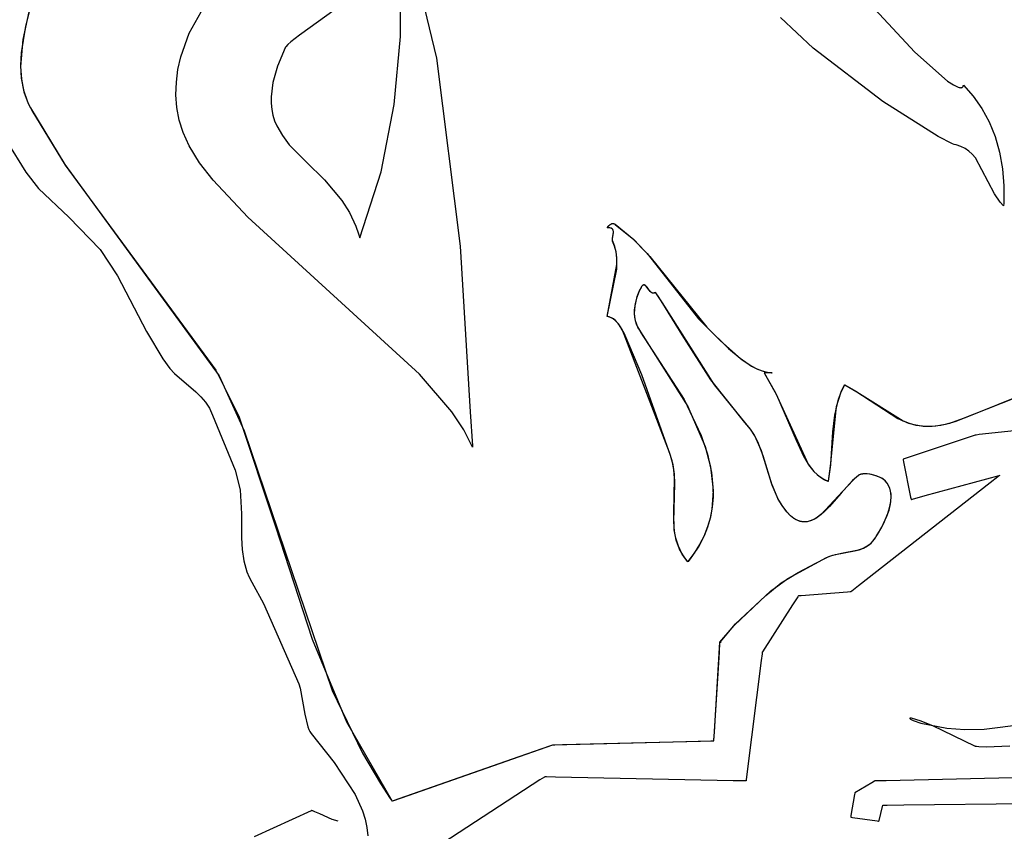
# Model space of a CAD drawing. Extents: x -3.81 to 3.8, y -2.54 to 5.19.
# Tile 13 of 93: x -2.92 to -2.2, y -1.81 to -1.21. Entities that reach past the tile are written whole.
import ezdxf

# ---------------------------------------------------------------- set-up
doc = ezdxf.new("R2010")
doc.units = 0

msp = doc.modelspace()

# ---------------------------------------------------------------- linework, layer by layer
at = {"layer": 'Layer 1', "color": 8, "linetype": 'CONTINUOUS'}
for p, q in [((-2.642222, -1.222858), (-2.642043, -1.173383)), ((-2.631902, -1.171769), (-2.615599, -1.238937)), ((-2.683991, -1.198517), (-2.716456, -1.221894)), ((-2.292917, -1.202673), (-2.263455, -1.234516)), ((-2.915779, -1.204709), (-2.920115, -1.225177)), ((-2.797637, -1.220517), (-2.78876, -1.204795)), ((-2.338313, -1.231529), (-2.362408, -1.20884)), ((-2.920115, -1.225177), (-2.921838, -1.244957)), ((-2.803944, -1.237949), (-2.797637, -1.220517)), ((-2.716456, -1.221894), (-2.722736, -1.226795)), ((-2.646662, -1.272917), (-2.642222, -1.222858)), ((-2.727034, -1.231308), (-2.732728, -1.24485)), ((-2.72698, -1.231197), (-2.727034, -1.231308)), ((-2.726976, -1.231188), (-2.72698, -1.231197)), ((-2.726958, -1.231151), (-2.726976, -1.231188)), ((-2.726919, -1.231077), (-2.726958, -1.231151)), ((-2.726483, -1.230422), (-2.726919, -1.231077)), ((-2.724982, -1.228795), (-2.726483, -1.230422)), ((-2.722736, -1.226795), (-2.724982, -1.228795)), ((-2.286907, -1.270869), (-2.338313, -1.231529)), ((-2.80597, -1.247094), (-2.803944, -1.237949)), ((-2.615599, -1.238937), (-2.598189, -1.377314)), ((-2.263455, -1.234516), (-2.239235, -1.255735)), ((-2.921838, -1.244957), (-2.921238, -1.254445)), ((-2.732728, -1.24485), (-2.736112, -1.256778)), ((-2.807158, -1.256413), (-2.80597, -1.247094)), ((-2.921238, -1.254445), (-2.919407, -1.263587)), ((-2.807442, -1.265819), (-2.807158, -1.256413)), ((-2.736112, -1.256778), (-2.737422, -1.267295)), ((-2.239235, -1.255735), (-2.23488, -1.258582)), ((-2.23488, -1.258582), (-2.233039, -1.259564)), ((-2.233039, -1.259564), (-2.231441, -1.260233)), ((-2.231441, -1.260233), (-2.230738, -1.260447)), ((-2.230738, -1.260447), (-2.230102, -1.260577)), ((-2.230102, -1.260577), (-2.229533, -1.260623)), ((-2.229533, -1.260623), (-2.229276, -1.260613)), ((-2.229276, -1.260613), (-2.229035, -1.260582)), ((-2.229035, -1.260582), (-2.228813, -1.260529)), ((-2.228813, -1.260529), (-2.228609, -1.260454)), ((-2.228609, -1.260454), (-2.228423, -1.260356)), ((-2.228423, -1.260356), (-2.228256, -1.260235)), ((-2.228256, -1.260235), (-2.228108, -1.260092)), ((-2.228108, -1.260092), (-2.22798, -1.259925)), ((-2.22798, -1.259925), (-2.22787, -1.259736)), ((-2.22787, -1.259736), (-2.22778, -1.259523)), ((-2.22778, -1.259523), (-2.22771, -1.259286)), ((-2.22771, -1.259286), (-2.22766, -1.259025)), ((-2.22766, -1.259025), (-2.22763, -1.25874)), ((-2.22763, -1.25874), (-2.2276, -1.258769)), ((-2.2276, -1.258769), (-2.220319, -1.266786)), ((-2.919407, -1.263587), (-2.916151, -1.272327)), ((-2.806758, -1.275228), (-2.807442, -1.265819)), ((-2.737422, -1.267295), (-2.737372, -1.272087)), ((-2.220319, -1.266786), (-2.213996, -1.275846)), ((-2.916151, -1.272327), (-2.914529, -1.275545)), ((-2.914529, -1.275545), (-2.889356, -1.317301)), ((-2.805039, -1.284556), (-2.806758, -1.275228)), ((-2.737372, -1.272087), (-2.736892, -1.276604)), ((-2.656289, -1.32268), (-2.646662, -1.272917)), ((-2.246256, -1.296487), (-2.286907, -1.270869)), ((-2.213996, -1.275846), (-2.208664, -1.285837)), ((-2.736892, -1.276604), (-2.736012, -1.280869)), ((-2.736012, -1.280869), (-2.73476, -1.284909)), ((-2.802222, -1.293718), (-2.805039, -1.284556)), ((-2.73476, -1.284909), (-2.733166, -1.288749)), ((-2.733166, -1.288749), (-2.729071, -1.29593)), ((-2.208664, -1.285837), (-2.204351, -1.296648)), ((-2.797786, -1.303492), (-2.802222, -1.293718)), ((-2.729071, -1.29593), (-2.723964, -1.302616)), ((-2.235603, -1.302023), (-2.246256, -1.296487)), ((-2.204351, -1.296648), (-2.201088, -1.308167)), ((-2.790074, -1.315841), (-2.797786, -1.303492)), ((-2.723964, -1.302616), (-2.711652, -1.315317)), ((-2.234329, -1.302506), (-2.235603, -1.302023)), ((-2.232927, -1.302792), (-2.234329, -1.302506)), ((-2.229412, -1.303836), (-2.232927, -1.302792)), ((-2.226293, -1.305357), (-2.229412, -1.303836)), ((-2.223521, -1.307304), (-2.226293, -1.305357)), ((-2.221051, -1.309625), (-2.223521, -1.307304)), ((-2.218837, -1.312268), (-2.221051, -1.309625)), ((-2.201088, -1.308167), (-2.198905, -1.320284)), ((-2.889356, -1.317301), (-2.775551, -1.472909)), ((-2.780051, -1.328748), (-2.790074, -1.315841)), ((-2.711652, -1.315317), (-2.698119, -1.32848)), ((-2.204723, -1.338711), (-2.218837, -1.312268)), ((-2.672027, -1.371266), (-2.656289, -1.32268)), ((-2.198905, -1.320284), (-2.197833, -1.332886)), ((-2.754448, -1.35593), (-2.780051, -1.328748)), ((-2.698119, -1.32848), (-2.685251, -1.343734)), ((-2.197833, -1.332886), (-2.197902, -1.345862)), ((-2.200491, -1.344881), (-2.204723, -1.338711)), ((-2.685251, -1.343734), (-2.679657, -1.352653)), ((-2.198013, -1.347613), (-2.200491, -1.344881)), ((-2.197999, -1.347608), (-2.198013, -1.347613)), ((-2.197993, -1.347505), (-2.197999, -1.347608)), ((-2.197902, -1.345862), (-2.197993, -1.347505)), ((-2.679657, -1.352653), (-2.674936, -1.362705)), ((-2.628177, -1.471738), (-2.754448, -1.35593)), ((-2.674936, -1.362705), (-2.672978, -1.36822)), ((-2.489834, -1.363915), (-2.489071, -1.362863)), ((-2.489071, -1.362863), (-2.488231, -1.361896)), ((-2.488231, -1.361896), (-2.48778, -1.361482)), ((-2.48778, -1.361482), (-2.487309, -1.361136)), ((-2.487309, -1.361136), (-2.486815, -1.360872)), ((-2.486815, -1.360872), (-2.48656, -1.360775)), ((-2.48656, -1.360775), (-2.486299, -1.360705)), ((-2.486299, -1.360705), (-2.486033, -1.360663)), ((-2.486033, -1.360663), (-2.48576, -1.360651)), ((-2.48576, -1.360651), (-2.485482, -1.360671)), ((-2.485482, -1.360671), (-2.485197, -1.360725)), ((-2.485197, -1.360725), (-2.484907, -1.360814)), ((-2.484907, -1.360814), (-2.48461, -1.360942)), ((-2.48461, -1.360942), (-2.484307, -1.361109)), ((-2.484307, -1.361109), (-2.484153, -1.361208)), ((-2.484153, -1.361208), (-2.484114, -1.361234)), ((-2.484114, -1.361234), (-2.484088, -1.361253)), ((-2.484088, -1.361253), (-2.470338, -1.372467)), ((-2.672978, -1.36822), (-2.672112, -1.371111)), ((-2.48983, -1.36392), (-2.489834, -1.363915)), ((-2.489769, -1.363913), (-2.48983, -1.36392)), ((-2.489528, -1.363889), (-2.489769, -1.363913)), ((-2.488647, -1.36385), (-2.489528, -1.363889)), ((-2.487891, -1.363901), (-2.488647, -1.36385)), ((-2.487251, -1.364035), (-2.487891, -1.363901)), ((-2.486972, -1.364131), (-2.487251, -1.364035)), ((-2.486719, -1.364245), (-2.486972, -1.364131)), ((-2.486492, -1.364377), (-2.486719, -1.364245)), ((-2.486288, -1.364525), (-2.486492, -1.364377)), ((-2.486106, -1.364689), (-2.486288, -1.364525)), ((-2.485947, -1.364868), (-2.486106, -1.364689)), ((-2.485808, -1.36506), (-2.485947, -1.364868)), ((-2.485929, -1.371619), (-2.485315, -1.366998)), ((-2.485689, -1.365266), (-2.485808, -1.36506)), ((-2.485588, -1.365484), (-2.485689, -1.365266)), ((-2.485439, -1.365952), (-2.485588, -1.365484)), ((-2.48535, -1.366459), (-2.485439, -1.365952)), ((-2.485315, -1.366998), (-2.48535, -1.366459)), ((-2.672112, -1.371111), (-2.67206, -1.371295)), ((-2.67206, -1.371295), (-2.672027, -1.371266)), ((-2.598189, -1.377314), (-2.59086, -1.499417)), ((-2.486021, -1.372608), (-2.485929, -1.371619)), ((-2.486011, -1.37304), (-2.486021, -1.372608)), ((-2.485953, -1.373421), (-2.486011, -1.37304)), ((-2.485903, -1.37359), (-2.485953, -1.373421)), ((-2.484488, -1.377228), (-2.485903, -1.37359)), ((-2.483379, -1.381633), (-2.484488, -1.377228)), ((-2.470338, -1.372467), (-2.458582, -1.384966)), ((-2.482808, -1.386152), (-2.483379, -1.381633)), ((-2.489826, -1.429037), (-2.482703, -1.390768)), ((-2.482703, -1.390768), (-2.482808, -1.386152)), ((-2.458582, -1.384966), (-2.416572, -1.437066)), ((-2.463894, -1.406328), (-2.464134, -1.406551)), ((-2.463658, -1.406154), (-2.463894, -1.406328)), ((-2.463427, -1.406027), (-2.463658, -1.406154)), ((-2.463201, -1.405944), (-2.463427, -1.406027)), ((-2.462978, -1.405902), (-2.463201, -1.405944)), ((-2.462758, -1.4059), (-2.462978, -1.405902)), ((-2.462542, -1.405935), (-2.462758, -1.4059)), ((-2.462329, -1.406005), (-2.462542, -1.405935)), ((-2.462118, -1.406106), (-2.462329, -1.406005)), ((-2.46191, -1.406237), (-2.462118, -1.406106)), ((-2.461497, -1.406578), (-2.46191, -1.406237)), ((-2.466324, -1.410392), (-2.468344, -1.415708)), ((-2.465152, -1.407984), (-2.466324, -1.410392)), ((-2.464631, -1.407155), (-2.465152, -1.407984)), ((-2.464134, -1.406551), (-2.464631, -1.407155)), ((-2.460683, -1.407505), (-2.461497, -1.406578)), ((-2.459019, -1.409795), (-2.460683, -1.407505)), ((-2.458125, -1.410844), (-2.459019, -1.409795)), ((-2.457652, -1.411276), (-2.458125, -1.410844)), ((-2.45716, -1.41162), (-2.457652, -1.411276)), ((-2.456905, -1.411753), (-2.45716, -1.41162)), ((-2.456643, -1.411856), (-2.456905, -1.411753)), ((-2.456376, -1.411928), (-2.456643, -1.411856)), ((-2.456101, -1.411965), (-2.456376, -1.411928)), ((-2.455819, -1.411966), (-2.456101, -1.411965)), ((-2.45553, -1.411927), (-2.455819, -1.411966)), ((-2.455233, -1.411847), (-2.45553, -1.411927)), ((-2.454927, -1.411723), (-2.455233, -1.411847)), ((-2.454613, -1.411552), (-2.454927, -1.411723)), ((-2.45429, -1.411332), (-2.454613, -1.411552)), ((-2.454228, -1.411412), (-2.45429, -1.411332)), ((-2.452887, -1.413477), (-2.454228, -1.411412)), ((-2.450235, -1.417619), (-2.452887, -1.413477)), ((-2.468344, -1.415708), (-2.469613, -1.421179)), ((-2.445023, -1.425945), (-2.450235, -1.417619)), ((-2.469914, -1.423939), (-2.469964, -1.426699)), ((-2.469964, -1.426699), (-2.469741, -1.429444)), ((-2.469613, -1.421179), (-2.469914, -1.423939)), ((-2.434778, -1.442677), (-2.445023, -1.425945)), ((-2.489835, -1.429103), (-2.489826, -1.429037)), ((-2.489388, -1.42919), (-2.489835, -1.429103)), ((-2.48852, -1.429418), (-2.489388, -1.42919)), ((-2.486889, -1.430073), (-2.48852, -1.429418)), ((-2.485393, -1.430957), (-2.486889, -1.430073)), ((-2.484027, -1.432026), (-2.485393, -1.430957)), ((-2.482787, -1.433237), (-2.484027, -1.432026)), ((-2.481667, -1.434546), (-2.482787, -1.433237)), ((-2.47977, -1.437281), (-2.481667, -1.434546)), ((-2.469741, -1.429444), (-2.469226, -1.432162)), ((-2.469226, -1.432162), (-2.468396, -1.434839)), ((-2.468396, -1.434839), (-2.46723, -1.437463)), ((-2.477208, -1.441997), (-2.47977, -1.437281)), ((-2.476576, -1.443221), (-2.477208, -1.441997)), ((-2.46723, -1.437463), (-2.465707, -1.44002)), ((-2.465707, -1.44002), (-2.465491, -1.440335)), ((-2.465491, -1.440335), (-2.465436, -1.440413)), ((-2.465436, -1.440413), (-2.465388, -1.440481)), ((-2.465388, -1.440481), (-2.430509, -1.495357)), ((-2.413531, -1.475805), (-2.434778, -1.442677)), ((-2.416572, -1.437066), (-2.400501, -1.452694)), ((-2.464334, -1.472119), (-2.476576, -1.443221)), ((-2.400501, -1.452694), (-2.392043, -1.459874)), ((-2.392043, -1.459874), (-2.383535, -1.465704)), ((-2.60435, -1.499414), (-2.628177, -1.471738)), ((-2.383535, -1.465704), (-2.379317, -1.467896)), ((-2.379317, -1.467896), (-2.375151, -1.46949)), ((-2.375151, -1.46949), (-2.371059, -1.4704)), ((-2.374275, -1.470583), (-2.374283, -1.470583)), ((-2.374283, -1.470583), (-2.37427, -1.470609)), ((-2.374244, -1.470583), (-2.374275, -1.470583)), ((-2.37427, -1.470609), (-2.365339, -1.486976)), ((-2.374119, -1.470583), (-2.374244, -1.470583)), ((-2.373869, -1.470583), (-2.374119, -1.470583)), ((-2.373369, -1.470583), (-2.373869, -1.470583)), ((-2.372368, -1.470583), (-2.373369, -1.470583)), ((-2.368362, -1.470583), (-2.372368, -1.470583)), ((-2.371059, -1.4704), (-2.369047, -1.47057)), ((-2.369047, -1.47057), (-2.368549, -1.470582)), ((-2.368549, -1.470582), (-2.368424, -1.470583)), ((-2.368424, -1.470583), (-2.368362, -1.470583)), ((-2.775551, -1.472909), (-2.757197, -1.513423)), ((-2.443302, -1.531536), (-2.464334, -1.472119)), ((-2.388451, -1.507223), (-2.413531, -1.475805)), ((-2.31952, -1.49004), (-2.317331, -1.484229)), ((-2.317331, -1.484229), (-2.316006, -1.481362)), ((-2.316006, -1.481362), (-2.315281, -1.479938)), ((-2.315281, -1.479938), (-2.315093, -1.479584)), ((-2.315093, -1.479584), (-2.315046, -1.479495)), ((-2.315046, -1.479495), (-2.314982, -1.479494)), ((-2.314982, -1.479494), (-2.306093, -1.484619)), ((-2.306093, -1.484619), (-2.272021, -1.506121)), ((-2.219566, -1.500812), (-2.171111, -1.481759)), ((-2.365339, -1.486976), (-2.350869, -1.520232)), ((-2.322373, -1.501912), (-2.31952, -1.49004)), ((-2.595483, -1.512643), (-2.60435, -1.499414)), ((-2.59086, -1.499417), (-2.589172, -1.524354)), ((-2.430509, -1.495357), (-2.417807, -1.524953)), ((-2.384388, -1.512078), (-2.388451, -1.507223)), ((-2.323805, -1.51402), (-2.322373, -1.501912)), ((-2.272021, -1.506121), (-2.267616, -1.5078)), ((-2.267616, -1.5078), (-2.262614, -1.509135)), ((-2.240837, -1.508527), (-2.233724, -1.506505)), ((-2.233724, -1.506505), (-2.219566, -1.500812)), ((-2.757197, -1.513423), (-2.692452, -1.704579)), ((-2.589103, -1.525363), (-2.595483, -1.512643)), ((-2.381215, -1.517122), (-2.384388, -1.512078)), ((-2.325326, -1.53846), (-2.323805, -1.51402)), ((-2.262614, -1.509135), (-2.255257, -1.510022)), ((-2.255257, -1.510022), (-2.248006, -1.509759)), ((-2.248006, -1.509759), (-2.240837, -1.508527)), ((-2.376355, -1.528166), (-2.381215, -1.517122)), ((-2.350869, -1.520232), (-2.345398, -1.531944)), ((-2.589172, -1.524354), (-2.589115, -1.525086)), ((-2.589115, -1.525086), (-2.5891, -1.525269)), ((-2.5891, -1.525269), (-2.589103, -1.525363)), ((-2.417807, -1.524953), (-2.413874, -1.539915)), ((-2.36891, -1.551832), (-2.376355, -1.528166)), ((-2.441425, -1.538389), (-2.443302, -1.531536)), ((-2.345398, -1.531944), (-2.34195, -1.537892)), ((-2.440467, -1.545344), (-2.441425, -1.538389)), ((-2.413874, -1.539915), (-2.412024, -1.554843)), ((-2.34195, -1.537892), (-2.337684, -1.543334)), ((-2.337684, -1.543334), (-2.335164, -1.545731)), ((-2.326877, -1.550553), (-2.325326, -1.53846)), ((-2.440183, -1.552367), (-2.440467, -1.545344)), ((-2.335164, -1.545731), (-2.332343, -1.547842)), ((-2.332343, -1.547842), (-2.329189, -1.549613)), ((-2.329189, -1.549613), (-2.327477, -1.550354)), ((-2.327477, -1.550354), (-2.327034, -1.550523)), ((-2.327034, -1.550523), (-2.326922, -1.550564)), ((-2.326922, -1.550564), (-2.326877, -1.550553)), ((-2.309193, -1.550005), (-2.317712, -1.559394)), ((-2.304922, -1.546243), (-2.309193, -1.550005)), ((-2.304905, -1.546231), (-2.304922, -1.546243)), ((-2.304878, -1.546211), (-2.304905, -1.546231)), ((-2.304768, -1.546132), (-2.304878, -1.546211)), ((-2.304279, -1.54585), (-2.304768, -1.546132)), ((-2.303717, -1.545616), (-2.304279, -1.54585)), ((-2.303087, -1.545429), (-2.303717, -1.545616)), ((-2.301654, -1.54519), (-2.303087, -1.545429)), ((-2.300033, -1.545118), (-2.301654, -1.54519)), ((-2.296442, -1.545422), (-2.300033, -1.545118)), ((-2.292743, -1.546232), (-2.296442, -1.545422)), ((-2.289364, -1.547438), (-2.292743, -1.546232)), ((-2.287929, -1.548155), (-2.289364, -1.547438)), ((-2.286735, -1.54893), (-2.287929, -1.548155)), ((-2.285352, -1.550139), (-2.286735, -1.54893)), ((-2.283837, -1.551887), (-2.285352, -1.550139)), ((-2.440931, -1.580421), (-2.440183, -1.552367)), ((-2.412024, -1.554843), (-2.41199, -1.562261)), ((-2.364226, -1.563166), (-2.36891, -1.551832)), ((-2.282658, -1.55378), (-2.283837, -1.551887)), ((-2.281792, -1.555798), (-2.282658, -1.55378)), ((-2.281214, -1.557922), (-2.281792, -1.555798)), ((-2.280898, -1.560131), (-2.281214, -1.557922)), ((-2.41199, -1.562261), (-2.412608, -1.56963)), ((-2.361186, -1.568427), (-2.364226, -1.563166)), ((-2.317712, -1.559394), (-2.326302, -1.569233)), ((-2.281282, -1.567069), (-2.280821, -1.562405)), ((-2.280821, -1.562405), (-2.280898, -1.560131)), ((-2.412608, -1.56963), (-2.413924, -1.576937)), ((-2.357419, -1.573407), (-2.361186, -1.568427)), ((-2.326302, -1.569233), (-2.330662, -1.573557)), ((-2.283979, -1.576297), (-2.282401, -1.571753)), ((-2.282401, -1.571753), (-2.281282, -1.567069)), ((-2.440372, -1.587249), (-2.440931, -1.580421)), ((-2.413924, -1.576937), (-2.415981, -1.584169)), ((-2.354937, -1.575947), (-2.357419, -1.573407)), ((-2.35249, -1.577885), (-2.354937, -1.575947)), ((-2.350077, -1.579259), (-2.35249, -1.577885)), ((-2.348882, -1.579747), (-2.350077, -1.579259)), ((-2.347696, -1.580107), (-2.348882, -1.579747)), ((-2.346516, -1.580346), (-2.347696, -1.580107)), ((-2.345344, -1.580467), (-2.346516, -1.580346)), ((-2.344179, -1.580476), (-2.345344, -1.580467)), ((-2.343021, -1.580378), (-2.344179, -1.580476)), ((-2.34187, -1.580176), (-2.343021, -1.580378)), ((-2.339585, -1.579484), (-2.34187, -1.580176)), ((-2.337324, -1.578438), (-2.339585, -1.579484)), ((-2.335084, -1.577075), (-2.337324, -1.578438)), ((-2.330662, -1.573557), (-2.335084, -1.577075)), ((-2.287726, -1.584324), (-2.283979, -1.576297)), ((-2.439027, -1.593933), (-2.440372, -1.587249)), ((-2.415981, -1.584169), (-2.418822, -1.591312)), ((-2.290944, -1.589866), (-2.287726, -1.584324)), ((-2.436653, -1.600436), (-2.439027, -1.593933)), ((-2.418822, -1.591312), (-2.422493, -1.598352)), ((-2.295557, -1.596036), (-2.294304, -1.594738)), ((-2.294304, -1.594738), (-2.293135, -1.593267)), ((-2.293135, -1.593267), (-2.292062, -1.591621)), ((-2.292062, -1.591621), (-2.291862, -1.591305)), ((-2.291862, -1.591305), (-2.290944, -1.589866)), ((-2.435005, -1.60361), (-2.436653, -1.600436)), ((-2.422493, -1.598352), (-2.427037, -1.605277)), ((-2.321863, -1.604472), (-2.307839, -1.601845)), ((-2.307839, -1.601845), (-2.30448, -1.600964)), ((-2.30448, -1.600964), (-2.301279, -1.599775)), ((-2.301279, -1.599775), (-2.298288, -1.598169)), ((-2.298288, -1.598169), (-2.296887, -1.597176)), ((-2.296887, -1.597176), (-2.295557, -1.596036)), ((-2.433008, -1.606725), (-2.435005, -1.60361)), ((-2.430632, -1.609777), (-2.433008, -1.606725)), ((-2.42965, -1.608692), (-2.430339, -1.60954)), ((-2.427037, -1.605277), (-2.42965, -1.608692)), ((-2.356819, -1.622234), (-2.328526, -1.60678)), ((-2.328526, -1.60678), (-2.325266, -1.605452)), ((-2.325266, -1.605452), (-2.321863, -1.604472)), ((-2.430514, -1.609752), (-2.430632, -1.609777)), ((-2.430339, -1.60954), (-2.430514, -1.609752)), ((-2.369599, -1.631473), (-2.356819, -1.622234)), ((-2.395351, -1.655559), (-2.369599, -1.631473)), ((-2.406838, -1.669034), (-2.395351, -1.655559)), ((-2.407334, -1.676541), (-2.406889, -1.669275)), ((-2.406889, -1.669275), (-2.406879, -1.669102)), ((-2.406879, -1.669102), (-2.406878, -1.669089)), ((-2.406878, -1.669087), (-2.406838, -1.669034)), ((-2.406878, -1.669089), (-2.406878, -1.669087)), ((-2.406878, -1.669087), (-2.406878, -1.669087)), ((-2.406878, -1.669087), (-2.406878, -1.669087)), ((-2.406878, -1.669087), (-2.406878, -1.669087)), ((-2.406878, -1.669087), (-2.406877, -1.669087)), ((-2.40687, -1.669087), (-2.406878, -1.669087)), ((-2.406877, -1.669087), (-2.406876, -1.669087)), ((-2.406876, -1.669087), (-2.406856, -1.669087)), ((-2.406839, -1.669087), (-2.40687, -1.669087)), ((-2.406856, -1.669087), (-2.406634, -1.669087)), ((-2.406779, -1.669087), (-2.406839, -1.669087)), ((-2.406668, -1.669087), (-2.406779, -1.669087)), ((-2.406475, -1.669087), (-2.406668, -1.669087)), ((-2.406634, -1.669087), (-2.406052, -1.669087)), ((-2.406197, -1.669087), (-2.406475, -1.669087)), ((-2.406046, -1.669087), (-2.406197, -1.669087)), ((-2.406052, -1.669087), (-2.406002, -1.669087)), ((-2.406012, -1.669087), (-2.406046, -1.669087)), ((-2.406004, -1.669087), (-2.406012, -1.669087)), ((-2.406002, -1.669087), (-2.406004, -1.669087)), ((-2.406002, -1.669087), (-2.406001, -1.669087)), ((-2.406001, -1.669087), (-2.406002, -1.669087)), ((-2.406001, -1.669087), (-2.406001, -1.669087)), ((-2.406001, -1.669087), (-2.406001, -1.669087)), ((-2.406001, -1.669087), (-2.406001, -1.669087)), ((-2.406001, -1.669087), (-2.406001, -1.669087)), ((-2.41113, -1.738533), (-2.407334, -1.676541)), ((-2.692452, -1.704579), (-2.670142, -1.750749)), ((-2.411301, -1.74132), (-2.41113, -1.738533)), ((-2.539692, -1.748088), (-2.529859, -1.744646)), ((-2.529859, -1.744646), (-2.529838, -1.744639)), ((-2.529838, -1.744639), (-2.529835, -1.744638)), ((-2.529835, -1.744638), (-2.529834, -1.744638)), ((-2.529834, -1.744638), (-2.529833, -1.744638)), ((-2.529833, -1.744638), (-2.529826, -1.744638)), ((-2.529826, -1.744638), (-2.529798, -1.744637)), ((-2.529798, -1.744637), (-2.529685, -1.744634)), ((-2.529685, -1.744634), (-2.528486, -1.744604)), ((-2.528486, -1.744604), (-2.522869, -1.744464)), ((-2.522869, -1.744464), (-2.421122, -1.741922)), ((-2.421122, -1.741922), (-2.411344, -1.741678)), ((-2.411344, -1.741678), (-2.411325, -1.741677)), ((-2.411325, -1.741677), (-2.411323, -1.741677)), ((-2.411323, -1.741674), (-2.411322, -1.741658)), ((-2.411323, -1.741677), (-2.411323, -1.741674)), ((-2.411323, -1.741677), (-2.411323, -1.741677)), ((-2.411323, -1.741677), (-2.411323, -1.741677)), ((-2.411322, -1.741658), (-2.411318, -1.741592)), ((-2.411318, -1.741592), (-2.411301, -1.74132)), ((-2.670142, -1.750749), (-2.656915, -1.773156)), ((-2.64143, -1.783697), (-2.539692, -1.748088)), ((-2.656915, -1.773156), (-2.649691, -1.784156)), ((-2.649691, -1.784156), (-2.648758, -1.78552)), ((-2.648758, -1.78552), (-2.648524, -1.785861)), ((-2.648524, -1.785861), (-2.648346, -1.786118)), ((-2.648346, -1.786118), (-2.648345, -1.786118)), ((-2.648345, -1.786118), (-2.64834, -1.786116)), ((-2.64834, -1.786116), (-2.648314, -1.786107)), ((-2.648314, -1.786107), (-2.648204, -1.786068)), ((-2.648204, -1.786068), (-2.647021, -1.785654)), ((-2.647021, -1.785654), (-2.64143, -1.783697))]:
    msp.add_line(p, q, dxfattribs=at)
at = {"layer": 'Layer 1', "color": 7, "linetype": 'CONTINUOUS'}
for p, q in [((-2.908135, -1.175276), (-2.918243, -1.21531)), ((-2.918243, -1.21531), (-2.921372, -1.234881)), ((-2.921372, -1.234881), (-2.921839, -1.244371)), ((-2.921839, -1.244371), (-2.921341, -1.253595)), ((-2.921341, -1.253595), (-2.919701, -1.262499)), ((-2.919701, -1.262499), (-2.916744, -1.27103)), ((-2.916744, -1.27103), (-2.913598, -1.27733)), ((-2.913598, -1.27733), (-2.889043, -1.317761)), ((-2.931879, -1.300283), (-2.918015, -1.322856)), ((-2.889043, -1.317761), (-2.778002, -1.468622)), ((-2.918015, -1.322856), (-2.908539, -1.334756)), ((-2.908539, -1.334756), (-2.886351, -1.355973)), ((-2.886351, -1.355973), (-2.863133, -1.379834)), ((-2.489835, -1.363916), (-2.48839, -1.36206)), ((-2.48839, -1.36206), (-2.487988, -1.361663)), ((-2.487988, -1.361663), (-2.487569, -1.361316)), ((-2.487569, -1.361316), (-2.487132, -1.36103)), ((-2.487132, -1.36103), (-2.486677, -1.360816)), ((-2.486677, -1.360816), (-2.486443, -1.36074)), ((-2.486443, -1.36074), (-2.486203, -1.360686)), ((-2.486203, -1.360686), (-2.485959, -1.360656)), ((-2.485959, -1.360656), (-2.48571, -1.360652)), ((-2.48571, -1.360652), (-2.485457, -1.360674)), ((-2.485457, -1.360674), (-2.485198, -1.360725)), ((-2.485198, -1.360725), (-2.484934, -1.360805)), ((-2.484934, -1.360805), (-2.484665, -1.360916)), ((-2.484665, -1.360916), (-2.484111, -1.361237)), ((-2.484111, -1.361237), (-2.484062, -1.361271)), ((-2.484062, -1.361271), (-2.471472, -1.371408)), ((-2.489832, -1.36392), (-2.489835, -1.363916)), ((-2.489396, -1.363877), (-2.489832, -1.36392)), ((-2.488606, -1.36385), (-2.489396, -1.363877)), ((-2.487919, -1.363897), (-2.488606, -1.36385)), ((-2.487329, -1.364013), (-2.487919, -1.363897)), ((-2.486829, -1.364192), (-2.487329, -1.364013)), ((-2.486611, -1.364304), (-2.486829, -1.364192)), ((-2.486413, -1.36443), (-2.486611, -1.364304)), ((-2.486234, -1.36457), (-2.486413, -1.36443)), ((-2.486074, -1.364722), (-2.486234, -1.36457)), ((-2.485932, -1.364886), (-2.486074, -1.364722)), ((-2.485949, -1.371764), (-2.485325, -1.367564)), ((-2.485807, -1.365062), (-2.485932, -1.364886)), ((-2.485698, -1.365249), (-2.485807, -1.365062)), ((-2.485526, -1.365651), (-2.485698, -1.365249)), ((-2.485408, -1.366089), (-2.485526, -1.365651)), ((-2.48534, -1.366558), (-2.485408, -1.366089)), ((-2.485325, -1.367564), (-2.48534, -1.366558)), ((-2.486022, -1.372651), (-2.485949, -1.371764)), ((-2.486011, -1.373042), (-2.486022, -1.372651)), ((-2.48596, -1.37339), (-2.486011, -1.373042)), ((-2.485917, -1.373547), (-2.48596, -1.37339)), ((-2.485862, -1.373691), (-2.485917, -1.373547)), ((-2.485833, -1.373756), (-2.485862, -1.373691)), ((-2.484353, -1.377657), (-2.485833, -1.373756)), ((-2.471472, -1.371408), (-2.460586, -1.382644)), ((-2.863133, -1.379834), (-2.850375, -1.399124)), ((-2.483372, -1.381668), (-2.484353, -1.377657)), ((-2.482837, -1.385773), (-2.483372, -1.381668)), ((-2.460586, -1.382644), (-2.422587, -1.430792)), ((-2.48288, -1.394213), (-2.482837, -1.385773)), ((-2.850375, -1.399124), (-2.829163, -1.440275)), ((-2.489833, -1.429074), (-2.48288, -1.394213)), ((-2.463873, -1.406311), (-2.464091, -1.406507)), ((-2.463659, -1.406154), (-2.463873, -1.406311)), ((-2.463449, -1.406037), (-2.463659, -1.406154)), ((-2.463242, -1.405956), (-2.463449, -1.406037)), ((-2.463039, -1.40591), (-2.463242, -1.405956)), ((-2.462838, -1.405897), (-2.463039, -1.40591)), ((-2.462641, -1.405915), (-2.462838, -1.405897)), ((-2.462446, -1.405963), (-2.462641, -1.405915)), ((-2.462253, -1.406038), (-2.462446, -1.405963)), ((-2.462062, -1.406139), (-2.462253, -1.406038)), ((-2.461684, -1.40641), (-2.462062, -1.406139)), ((-2.461312, -1.406762), (-2.461684, -1.40641)), ((-2.466056, -1.409805), (-2.467987, -1.414607)), ((-2.465008, -1.407736), (-2.466056, -1.409805)), ((-2.46454, -1.40703), (-2.465008, -1.407736)), ((-2.464091, -1.406507), (-2.46454, -1.40703)), ((-2.460573, -1.407649), (-2.461312, -1.406762)), ((-2.459059, -1.409743), (-2.460573, -1.407649)), ((-2.458251, -1.410713), (-2.459059, -1.409743)), ((-2.457827, -1.411128), (-2.458251, -1.410713)), ((-2.457387, -1.411475), (-2.457827, -1.411128)), ((-2.456929, -1.411742), (-2.457387, -1.411475)), ((-2.456692, -1.411839), (-2.456929, -1.411742)), ((-2.45645, -1.411911), (-2.456692, -1.411839)), ((-2.456203, -1.411956), (-2.45645, -1.411911)), ((-2.455949, -1.41197), (-2.456203, -1.411956)), ((-2.45569, -1.411953), (-2.455949, -1.41197)), ((-2.455424, -1.411903), (-2.45569, -1.411953)), ((-2.455151, -1.411818), (-2.455424, -1.411903)), ((-2.454872, -1.411695), (-2.455151, -1.411818)), ((-2.454585, -1.411534), (-2.454872, -1.411695)), ((-2.454291, -1.411333), (-2.454585, -1.411534)), ((-2.454239, -1.411395), (-2.454291, -1.411333)), ((-2.454086, -1.411629), (-2.454239, -1.411395)), ((-2.449261, -1.419159), (-2.454086, -1.411629)), ((-2.469327, -1.419555), (-2.469948, -1.424569)), ((-2.467987, -1.414607), (-2.469327, -1.419555)), ((-2.410917, -1.479518), (-2.449261, -1.419159)), ((-2.469948, -1.424569), (-2.46995, -1.427076)), ((-2.46995, -1.427076), (-2.469724, -1.42957)), ((-2.489824, -1.429105), (-2.489833, -1.429074)), ((-2.489798, -1.429109), (-2.489824, -1.429105)), ((-2.489747, -1.429118), (-2.489798, -1.429109)), ((-2.488169, -1.429533), (-2.489747, -1.429118)), ((-2.486707, -1.430165), (-2.488169, -1.429533)), ((-2.485355, -1.430983), (-2.486707, -1.430165)), ((-2.484112, -1.431952), (-2.485355, -1.430983)), ((-2.481932, -1.434216), (-2.484112, -1.431952)), ((-2.480139, -1.436694), (-2.481932, -1.434216)), ((-2.469724, -1.42957), (-2.469255, -1.432041)), ((-2.469255, -1.432041), (-2.468527, -1.434479)), ((-2.468527, -1.434479), (-2.467524, -1.436874)), ((-2.422587, -1.430792), (-2.406507, -1.447036)), ((-2.829163, -1.440275), (-2.817209, -1.460265)), ((-2.478703, -1.439123), (-2.480139, -1.436694)), ((-2.444121, -1.529406), (-2.478703, -1.439123)), ((-2.467524, -1.436874), (-2.466231, -1.439217)), ((-2.466231, -1.439217), (-2.46547, -1.440365)), ((-2.46547, -1.440365), (-2.46542, -1.440436)), ((-2.46542, -1.440436), (-2.465318, -1.440579)), ((-2.465318, -1.440579), (-2.433279, -1.490187)), ((-2.406507, -1.447036), (-2.391254, -1.460482)), ((-2.817209, -1.460265), (-2.811927, -1.467401)), ((-2.391254, -1.460482), (-2.38352, -1.465713)), ((-2.811927, -1.467401), (-2.808481, -1.47109)), ((-2.808481, -1.47109), (-2.792775, -1.484719)), ((-2.778002, -1.468622), (-2.761197, -1.502679)), ((-2.38352, -1.465713), (-2.379683, -1.467727)), ((-2.379683, -1.467727), (-2.375888, -1.469254)), ((-2.375888, -1.469254), (-2.372152, -1.470227)), ((-2.373829, -1.470583), (-2.374283, -1.470583)), ((-2.374283, -1.470583), (-2.374272, -1.470606)), ((-2.374272, -1.470606), (-2.366065, -1.485445)), ((-2.37201, -1.470583), (-2.373829, -1.470583)), ((-2.372152, -1.470227), (-2.368489, -1.470582)), ((-2.368368, -1.470583), (-2.37201, -1.470583)), ((-2.368489, -1.470582), (-2.368376, -1.470583)), ((-2.368376, -1.470583), (-2.368368, -1.470583)), ((-2.792775, -1.484719), (-2.789048, -1.488388)), ((-2.387836, -1.507877), (-2.410917, -1.479518)), ((-2.366065, -1.485445), (-2.341601, -1.538412)), ((-2.32103, -1.495361), (-2.317539, -1.484716)), ((-2.317539, -1.484716), (-2.315057, -1.479515)), ((-2.315057, -1.479515), (-2.315004, -1.479482)), ((-2.315004, -1.479482), (-2.306908, -1.484105)), ((-2.306908, -1.484105), (-2.27598, -1.50425)), ((-2.224748, -1.503088), (-2.175628, -1.48331)), ((-2.789048, -1.488388), (-2.785674, -1.492378)), ((-2.785674, -1.492378), (-2.782788, -1.496799)), ((-2.433279, -1.490187), (-2.420659, -1.516932)), ((-2.782788, -1.496799), (-2.780503, -1.50174)), ((-2.325421, -1.539528), (-2.32103, -1.495361)), ((-2.780503, -1.50174), (-2.763728, -1.542405)), ((-2.761197, -1.502679), (-2.734148, -1.583945)), ((-2.384376, -1.512096), (-2.387836, -1.507877)), ((-2.27598, -1.50425), (-2.268042, -1.507658)), ((-2.268042, -1.507658), (-2.263964, -1.508836)), ((-2.244123, -1.509202), (-2.237634, -1.507704)), ((-2.237634, -1.507704), (-2.224748, -1.503088)), ((-2.381469, -1.516666), (-2.384376, -1.512096)), ((-2.263964, -1.508836), (-2.257288, -1.509898)), ((-2.257288, -1.509898), (-2.250668, -1.509978)), ((-2.250668, -1.509978), (-2.244123, -1.509202)), ((-2.168823, -1.510958), (-2.215927, -1.516191)), ((-2.420659, -1.516932), (-2.416125, -1.530507)), ((-2.379017, -1.521529), (-2.381469, -1.516666)), ((-2.375084, -1.531887), (-2.379017, -1.521529)), ((-2.221255, -1.517342), (-2.268317, -1.533028)), ((-2.219027, -1.516599), (-2.221255, -1.517342)), ((-2.218809, -1.516527), (-2.219027, -1.516599)), ((-2.218755, -1.516509), (-2.218809, -1.516527)), ((-2.218743, -1.516505), (-2.218755, -1.516509)), ((-2.218741, -1.516504), (-2.218743, -1.516505)), ((-2.21874, -1.516504), (-2.218741, -1.516504)), ((-2.218733, -1.516503), (-2.21874, -1.516504)), ((-2.21874, -1.516504), (-2.21874, -1.516504)), ((-2.21834, -1.516459), (-2.218733, -1.516503)), ((-2.215927, -1.516191), (-2.21834, -1.516459)), ((-2.442062, -1.535595), (-2.444121, -1.529406)), ((-2.440843, -1.541881), (-2.442062, -1.535595)), ((-2.416125, -1.530507), (-2.41313, -1.544111)), ((-2.368345, -1.553445), (-2.375084, -1.531887)), ((-2.27207, -1.534279), (-2.272071, -1.534279)), ((-2.272071, -1.534279), (-2.272071, -1.53428)), ((-2.272071, -1.53428), (-2.272071, -1.53428)), ((-2.272071, -1.53428), (-2.27207, -1.534282)), ((-2.272062, -1.534276), (-2.27207, -1.534279)), ((-2.27207, -1.534282), (-2.272069, -1.534289)), ((-2.272069, -1.534289), (-2.272063, -1.534319)), ((-2.272063, -1.534319), (-2.271998, -1.534644)), ((-2.271932, -1.534233), (-2.272062, -1.534276)), ((-2.271998, -1.534644), (-2.271693, -1.536167)), ((-2.271241, -1.534003), (-2.271932, -1.534233)), ((-2.271693, -1.536167), (-2.26646, -1.562338)), ((-2.268317, -1.533028), (-2.271241, -1.534003)), ((-2.763728, -1.542405), (-2.760222, -1.556763)), ((-2.440282, -1.548236), (-2.440843, -1.541881)), ((-2.41313, -1.544111), (-2.411937, -1.557661)), ((-2.341601, -1.538412), (-2.337685, -1.543332)), ((-2.337685, -1.543332), (-2.335407, -1.545523)), ((-2.32687, -1.550515), (-2.325421, -1.539528)), ((-2.440957, -1.573825), (-2.440282, -1.548236)), ((-2.335407, -1.545523), (-2.332881, -1.547481)), ((-2.332881, -1.547481), (-2.330086, -1.549165)), ((-2.330086, -1.549165), (-2.326996, -1.550537)), ((-2.326996, -1.550537), (-2.326894, -1.550574)), ((-2.326894, -1.550574), (-2.32687, -1.550515)), ((-2.308887, -1.549707), (-2.316631, -1.558128)), ((-2.305004, -1.546307), (-2.308887, -1.549707)), ((-2.30452, -1.545977), (-2.305004, -1.546307)), ((-2.304043, -1.545742), (-2.30452, -1.545977)), ((-2.303507, -1.545546), (-2.304043, -1.545742)), ((-2.302917, -1.545389), (-2.303507, -1.545546)), ((-2.301598, -1.545184), (-2.302917, -1.545389)), ((-2.298539, -1.545179), (-2.301598, -1.545184)), ((-2.295189, -1.545644), (-2.298539, -1.545179)), ((-2.291868, -1.546496), (-2.295189, -1.545644)), ((-2.288899, -1.547652), (-2.291868, -1.546496)), ((-2.287646, -1.548319), (-2.288899, -1.547652)), ((-2.286603, -1.549031), (-2.287646, -1.548319)), ((-2.28508, -1.550414), (-2.286603, -1.549031)), ((-2.28374, -1.552019), (-2.28508, -1.550414)), ((-2.255689, -1.561058), (-2.201265, -1.546216)), ((-2.202299, -1.54718), (-2.207916, -1.551582)), ((-2.201107, -1.546246), (-2.202299, -1.54718)), ((-2.201265, -1.546216), (-2.201025, -1.54615)), ((-2.200997, -1.546159), (-2.201107, -1.546246)), ((-2.201025, -1.54615), (-2.200973, -1.546136)), ((-2.200971, -1.546139), (-2.200997, -1.546159)), ((-2.200973, -1.546136), (-2.200965, -1.546134)), ((-2.200965, -1.546135), (-2.200971, -1.546139)), ((-2.200965, -1.546134), (-2.200965, -1.546134)), ((-2.200965, -1.546134), (-2.200965, -1.546135)), ((-2.760222, -1.556763), (-2.759087, -1.574634)), ((-2.411937, -1.557661), (-2.412812, -1.571078)), ((-2.363963, -1.563677), (-2.368345, -1.553445)), ((-2.316631, -1.558128), (-2.332346, -1.575015)), ((-2.207916, -1.551582), (-2.304743, -1.627475)), ((-2.282677, -1.553744), (-2.28374, -1.552019)), ((-2.281873, -1.555572), (-2.282677, -1.553744)), ((-2.281308, -1.557489), (-2.281873, -1.555572)), ((-2.280964, -1.55948), (-2.281308, -1.557489)), ((-2.361174, -1.568445), (-2.363963, -1.563677)), ((-2.281919, -1.570015), (-2.281077, -1.565745)), ((-2.281077, -1.565745), (-2.280824, -1.56153)), ((-2.280824, -1.56153), (-2.280964, -1.55948)), ((-2.26646, -1.562338), (-2.266191, -1.563684)), ((-2.266191, -1.563684), (-2.266147, -1.563905)), ((-2.266147, -1.563905), (-2.266146, -1.563909)), ((-2.266146, -1.563909), (-2.266146, -1.563909)), ((-2.266146, -1.563909), (-2.266145, -1.563909)), ((-2.266145, -1.563909), (-2.266144, -1.563909)), ((-2.266144, -1.563909), (-2.26614, -1.563908)), ((-2.26614, -1.563908), (-2.266123, -1.563903)), ((-2.266123, -1.563903), (-2.265939, -1.563853)), ((-2.265939, -1.563853), (-2.265044, -1.563609)), ((-2.265044, -1.563609), (-2.255689, -1.561058)), ((-2.412812, -1.571078), (-2.414107, -1.577712)), ((-2.357855, -1.5729), (-2.361174, -1.568445)), ((-2.355592, -1.575333), (-2.357855, -1.5729)), ((-2.283202, -1.574218), (-2.281919, -1.570015)), ((-2.759087, -1.574634), (-2.759073, -1.592316)), ((-2.440486, -1.58635), (-2.440957, -1.573825)), ((-2.414107, -1.577712), (-2.416019, -1.584281)), ((-2.353358, -1.577261), (-2.355592, -1.575333)), ((-2.351152, -1.578712), (-2.353358, -1.577261)), ((-2.348974, -1.579714), (-2.351152, -1.578712)), ((-2.34682, -1.580295), (-2.348974, -1.579714)), ((-2.344691, -1.580486), (-2.34682, -1.580295)), ((-2.342585, -1.580313), (-2.344691, -1.580486)), ((-2.340501, -1.579807), (-2.342585, -1.580313)), ((-2.338436, -1.578995), (-2.340501, -1.579807)), ((-2.336389, -1.577907), (-2.338436, -1.578995)), ((-2.332346, -1.575015), (-2.336389, -1.577907)), ((-2.286498, -1.581943), (-2.283202, -1.574218)), ((-2.734148, -1.583945), (-2.707152, -1.666959)), ((-2.439408, -1.592452), (-2.440486, -1.58635)), ((-2.416019, -1.584281), (-2.41858, -1.590777)), ((-2.289778, -1.587957), (-2.286498, -1.581943)), ((-2.759073, -1.592316), (-2.758641, -1.600909)), ((-2.437526, -1.598412), (-2.439408, -1.592452)), ((-2.41858, -1.590777), (-2.421823, -1.59719)), ((-2.296554, -1.59691), (-2.294227, -1.59465)), ((-2.294227, -1.59465), (-2.292178, -1.591816)), ((-2.292178, -1.591816), (-2.29205, -1.5916)), ((-2.29205, -1.5916), (-2.291857, -1.591296)), ((-2.291857, -1.591296), (-2.289778, -1.587957)), ((-2.758641, -1.600909), (-2.757475, -1.609243)), ((-2.434655, -1.604203), (-2.437526, -1.598412)), ((-2.421823, -1.59719), (-2.425782, -1.603508)), ((-2.317455, -1.603564), (-2.304824, -1.601069)), ((-2.304824, -1.601069), (-2.30189, -1.600037)), ((-2.30189, -1.600037), (-2.29912, -1.598678)), ((-2.29912, -1.598678), (-2.296554, -1.59691)), ((-2.757475, -1.609243), (-2.755239, -1.617247)), ((-2.430613, -1.609799), (-2.434655, -1.604203)), ((-2.425782, -1.603508), (-2.43049, -1.609723)), ((-2.336302, -1.610924), (-2.329727, -1.607403)), ((-2.329727, -1.607403), (-2.326812, -1.606023)), ((-2.326812, -1.606023), (-2.32378, -1.604983)), ((-2.32378, -1.604983), (-2.317455, -1.603564)), ((-2.43049, -1.609723), (-2.430613, -1.609799)), ((-2.349328, -1.617866), (-2.336302, -1.610924)), ((-2.755239, -1.617247), (-2.753614, -1.621104)), ((-2.753614, -1.621104), (-2.751595, -1.624852)), ((-2.361694, -1.625406), (-2.349328, -1.617866)), ((-2.751595, -1.624852), (-2.743061, -1.640483)), ((-2.373198, -1.634644), (-2.361694, -1.625406)), ((-2.304743, -1.627475), (-2.309739, -1.631391)), ((-2.396492, -1.656773), (-2.373198, -1.634644)), ((-2.349554, -1.635719), (-2.353384, -1.641676)), ((-2.349188, -1.635148), (-2.349554, -1.635719)), ((-2.349112, -1.635031), (-2.349188, -1.635148)), ((-2.349105, -1.635019), (-2.349112, -1.635031)), ((-2.349103, -1.635017), (-2.349105, -1.635019)), ((-2.349102, -1.635016), (-2.349103, -1.635017)), ((-2.349097, -1.635015), (-2.349102, -1.635016)), ((-2.349102, -1.635016), (-2.349102, -1.635016)), ((-2.349102, -1.635016), (-2.349102, -1.635016)), ((-2.34881, -1.634993), (-2.349097, -1.635015)), ((-2.347063, -1.634859), (-2.34881, -1.634993)), ((-2.313044, -1.632244), (-2.347063, -1.634859)), ((-2.311063, -1.632092), (-2.313044, -1.632244)), ((-2.310639, -1.632059), (-2.311063, -1.632092)), ((-2.310599, -1.632056), (-2.310639, -1.632059)), ((-2.310589, -1.632055), (-2.310599, -1.632056)), ((-2.310587, -1.632055), (-2.310589, -1.632055)), ((-2.310586, -1.632055), (-2.310587, -1.632055)), ((-2.310587, -1.632055), (-2.310587, -1.632055)), ((-2.310585, -1.632054), (-2.310586, -1.632055)), ((-2.310568, -1.632041), (-2.310585, -1.632054)), ((-2.309739, -1.631391), (-2.310568, -1.632041)), ((-2.743061, -1.640483), (-2.716998, -1.699868)), ((-2.353384, -1.641676), (-2.375645, -1.676306)), ((-2.406875, -1.669082), (-2.396492, -1.656773)), ((-2.707152, -1.666959), (-2.681911, -1.727877)), ((-2.410941, -1.735438), (-2.406878, -1.669087)), ((-2.406878, -1.669087), (-2.406187, -1.669087)), ((-2.406871, -1.669087), (-2.406875, -1.669082)), ((-2.406864, -1.669087), (-2.406871, -1.669087)), ((-2.406837, -1.669087), (-2.406864, -1.669087)), ((-2.40673, -1.669087), (-2.406837, -1.669087)), ((-2.406162, -1.669087), (-2.40673, -1.669087)), ((-2.406187, -1.669087), (-2.406037, -1.669087)), ((-2.406039, -1.669087), (-2.406162, -1.669087)), ((-2.40601, -1.669087), (-2.406039, -1.669087)), ((-2.406037, -1.669087), (-2.406004, -1.669087)), ((-2.406003, -1.669087), (-2.40601, -1.669087)), ((-2.406004, -1.669087), (-2.406002, -1.669087)), ((-2.406002, -1.669087), (-2.406003, -1.669087)), ((-2.406002, -1.669087), (-2.406001, -1.669087)), ((-2.406001, -1.669087), (-2.406002, -1.669087)), ((-2.406001, -1.669087), (-2.406001, -1.669087)), ((-2.406001, -1.669087), (-2.406001, -1.669087)), ((-2.406001, -1.669087), (-2.406001, -1.669087)), ((-2.375913, -1.677654), (-2.376521, -1.682517)), ((-2.375783, -1.676621), (-2.375913, -1.677654)), ((-2.375771, -1.676525), (-2.375783, -1.676621)), ((-2.375768, -1.676502), (-2.375771, -1.676525)), ((-2.375764, -1.676491), (-2.375768, -1.676496)), ((-2.375768, -1.676496), (-2.375768, -1.676496)), ((-2.375768, -1.676496), (-2.375768, -1.676497)), ((-2.375768, -1.676497), (-2.375768, -1.676502)), ((-2.375743, -1.676458), (-2.375764, -1.676491)), ((-2.375645, -1.676306), (-2.375743, -1.676458)), ((-2.376521, -1.682517), (-2.386991, -1.766258)), ((-2.716998, -1.699868), (-2.716074, -1.702972)), ((-2.716074, -1.702972), (-2.712624, -1.72221)), ((-2.712624, -1.72221), (-2.710321, -1.731505)), ((-2.267018, -1.725216), (-2.26702, -1.725236)), ((-2.26702, -1.725236), (-2.267019, -1.725257)), ((-2.267019, -1.725257), (-2.267014, -1.725279)), ((-2.267015, -1.725207), (-2.267018, -1.725216)), ((-2.267012, -1.725198), (-2.267015, -1.725207)), ((-2.267014, -1.725279), (-2.267007, -1.725302)), ((-2.267009, -1.725189), (-2.267012, -1.725198)), ((-2.266998, -1.725172), (-2.267009, -1.725189)), ((-2.267007, -1.725302), (-2.266996, -1.725326)), ((-2.266985, -1.725156), (-2.266998, -1.725172)), ((-2.266996, -1.725326), (-2.266964, -1.725377)), ((-2.266968, -1.725141), (-2.266985, -1.725156)), ((-2.266948, -1.725127), (-2.266968, -1.725141)), ((-2.266964, -1.725377), (-2.26692, -1.725432)), ((-2.266924, -1.725115), (-2.266948, -1.725127)), ((-2.266898, -1.725104), (-2.266924, -1.725115)), ((-2.26692, -1.725432), (-2.266793, -1.725553)), ((-2.266834, -1.725085), (-2.266898, -1.725104)), ((-2.266668, -1.725062), (-2.266834, -1.725085)), ((-2.266448, -1.725059), (-2.266668, -1.725062)), ((-2.265845, -1.725118), (-2.266448, -1.725059)), ((-2.265022, -1.725268), (-2.265845, -1.725118)), ((-2.259463, -1.726922), (-2.265022, -1.725268)), ((-2.710321, -1.731505), (-2.709614, -1.733368)), ((-2.681911, -1.727877), (-2.648346, -1.786118)), ((-2.266793, -1.725553), (-2.266616, -1.72569)), ((-2.266616, -1.72569), (-2.266111, -1.726003)), ((-2.266111, -1.726003), (-2.264511, -1.726769)), ((-2.264511, -1.726769), (-2.259055, -1.728666)), ((-2.250107, -1.730584), (-2.259463, -1.726922)), ((-2.259055, -1.728666), (-2.239903, -1.732399)), ((-2.219098, -1.745677), (-2.250107, -1.730584)), ((-2.239903, -1.732399), (-2.226658, -1.733364)), ((-2.212307, -1.733136), (-2.183029, -1.729385)), ((-2.709614, -1.733368), (-2.708843, -1.734968)), ((-2.708843, -1.734968), (-2.708, -1.736265)), ((-2.708, -1.736265), (-2.707931, -1.736353)), ((-2.707931, -1.736353), (-2.691003, -1.757772)), ((-2.41128, -1.740983), (-2.410941, -1.735438)), ((-2.226658, -1.733364), (-2.212307, -1.733136)), ((-2.559725, -1.7551), (-2.532109, -1.745434)), ((-2.532109, -1.745434), (-2.529987, -1.744691)), ((-2.529987, -1.744691), (-2.529845, -1.744642)), ((-2.529845, -1.744642), (-2.529836, -1.744638)), ((-2.529836, -1.744638), (-2.529835, -1.744638)), ((-2.529835, -1.744638), (-2.529835, -1.744638)), ((-2.529835, -1.744638), (-2.529835, -1.744638)), ((-2.529835, -1.744638), (-2.529835, -1.744638)), ((-2.529835, -1.744638), (-2.529835, -1.744638)), ((-2.529835, -1.744638), (-2.529835, -1.744638)), ((-2.529835, -1.744638), (-2.529835, -1.744638)), ((-2.529835, -1.744638), (-2.529835, -1.744638)), ((-2.529835, -1.744638), (-2.529835, -1.744638)), ((-2.529835, -1.744638), (-2.529834, -1.744638)), ((-2.529834, -1.744638), (-2.529833, -1.744638)), ((-2.529833, -1.744638), (-2.529829, -1.744638)), ((-2.529829, -1.744638), (-2.529788, -1.744637)), ((-2.529788, -1.744637), (-2.529583, -1.744631)), ((-2.529583, -1.744631), (-2.528701, -1.744609)), ((-2.528701, -1.744609), (-2.519648, -1.744383)), ((-2.519648, -1.744383), (-2.44121, -1.742424)), ((-2.44121, -1.742424), (-2.413596, -1.741734)), ((-2.413596, -1.741734), (-2.411475, -1.741681)), ((-2.411475, -1.741681), (-2.411333, -1.741677)), ((-2.411333, -1.741677), (-2.411324, -1.741677)), ((-2.411324, -1.741677), (-2.411323, -1.741677)), ((-2.411323, -1.741674), (-2.411321, -1.741649)), ((-2.411323, -1.741676), (-2.411323, -1.741674)), ((-2.411323, -1.741677), (-2.411323, -1.741676)), ((-2.411323, -1.741677), (-2.411323, -1.741677)), ((-2.411323, -1.741677), (-2.411323, -1.741677)), ((-2.411323, -1.741677), (-2.411323, -1.741677)), ((-2.411323, -1.741677), (-2.411323, -1.741677)), ((-2.411323, -1.741677), (-2.411323, -1.741677)), ((-2.411323, -1.741677), (-2.411323, -1.741677)), ((-2.411323, -1.741677), (-2.411323, -1.741677)), ((-2.411323, -1.741677), (-2.411323, -1.741677)), ((-2.411323, -1.741677), (-2.411323, -1.741677)), ((-2.411321, -1.741649), (-2.411313, -1.741523)), ((-2.411313, -1.741523), (-2.41128, -1.740983)), ((-2.218908, -1.745763), (-2.219098, -1.745677)), ((-2.218672, -1.745842), (-2.218908, -1.745763)), ((-2.218065, -1.745981), (-2.218672, -1.745842)), ((-2.216325, -1.746186), (-2.218065, -1.745981)), ((-2.210903, -1.746327), (-2.216325, -1.746186)), ((-2.193503, -1.745714), (-2.210903, -1.746327)), ((-2.691003, -1.757772), (-2.675565, -1.781219)), ((-2.638162, -1.782554), (-2.559725, -1.7551)), ((-2.536171, -1.76858), (-2.539385, -1.770434)), ((-2.535858, -1.768399), (-2.536171, -1.76858)), ((-2.535781, -1.768355), (-2.535858, -1.768399)), ((-2.535764, -1.768345), (-2.535781, -1.768355)), ((-2.53576, -1.768343), (-2.535764, -1.768345)), ((-2.535759, -1.768343), (-2.53576, -1.768343)), ((-2.53576, -1.768343), (-2.53576, -1.768343)), ((-2.535739, -1.768343), (-2.535759, -1.768343)), ((-2.534641, -1.768365), (-2.535739, -1.768343)), ((-2.527929, -1.768499), (-2.534641, -1.768365)), ((-2.397088, -1.771114), (-2.527929, -1.768499)), ((-2.386991, -1.766258), (-2.387531, -1.770573)), ((-2.167716, -1.768525), (-2.284466, -1.771118)), ((-2.539385, -1.770434), (-2.676538, -1.859753)), ((-2.389459, -1.771266), (-2.397088, -1.771114)), ((-2.387826, -1.771299), (-2.389459, -1.771266)), ((-2.387671, -1.771302), (-2.387826, -1.771299)), ((-2.387633, -1.771303), (-2.387671, -1.771302)), ((-2.387624, -1.771303), (-2.387633, -1.771303)), ((-2.387622, -1.771303), (-2.387624, -1.771303)), ((-2.38762, -1.771288), (-2.387622, -1.771302)), ((-2.387622, -1.771302), (-2.387622, -1.771303)), ((-2.387622, -1.771303), (-2.387622, -1.771303)), ((-2.387531, -1.770573), (-2.38762, -1.771288)), ((-2.295129, -1.772694), (-2.307503, -1.780119)), ((-2.293055, -1.77145), (-2.295129, -1.772694)), ((-2.292857, -1.771331), (-2.293055, -1.77145)), ((-2.292816, -1.771306), (-2.292857, -1.771331)), ((-2.292812, -1.771304), (-2.292816, -1.771306)), ((-2.292811, -1.771303), (-2.292812, -1.771304)), ((-2.292623, -1.771299), (-2.292811, -1.771303)), ((-2.292811, -1.771303), (-2.292811, -1.771303)), ((-2.292811, -1.771303), (-2.292811, -1.771303)), ((-2.291177, -1.771267), (-2.292623, -1.771299)), ((-2.284466, -1.771118), (-2.291177, -1.771267)), ((-2.675565, -1.781219), (-2.670023, -1.793369)), ((-2.647213, -1.785722), (-2.638162, -1.782554)), ((-2.30781, -1.781298), (-2.310403, -1.796864)), ((-2.307662, -1.780407), (-2.30781, -1.781298)), ((-2.30763, -1.780217), (-2.307662, -1.780407)), ((-2.307627, -1.780199), (-2.30763, -1.780217)), ((-2.307626, -1.780194), (-2.307627, -1.780199)), ((-2.307625, -1.780192), (-2.307626, -1.780193)), ((-2.307626, -1.780193), (-2.307626, -1.780193)), ((-2.307626, -1.780193), (-2.307626, -1.780193)), ((-2.307626, -1.780193), (-2.307626, -1.780193)), ((-2.307626, -1.780193), (-2.307626, -1.780194)), ((-2.307622, -1.78019), (-2.307625, -1.780192)), ((-2.307503, -1.780119), (-2.307622, -1.78019)), ((-2.648346, -1.786118), (-2.648346, -1.786118)), ((-2.648346, -1.786118), (-2.648346, -1.786118)), ((-2.648346, -1.786118), (-2.648346, -1.786118)), ((-2.648346, -1.786118), (-2.648346, -1.786118)), ((-2.648346, -1.786118), (-2.648346, -1.786118)), ((-2.648346, -1.786118), (-2.648345, -1.786118)), ((-2.648345, -1.786118), (-2.648341, -1.786116)), ((-2.648341, -1.786116), (-2.6483, -1.786102)), ((-2.6483, -1.786102), (-2.648095, -1.78603)), ((-2.648095, -1.78603), (-2.647213, -1.785722)), ((-2.289711, -1.80039), (-2.287125, -1.790038)), ((-2.287125, -1.790038), (-2.286886, -1.789083)), ((-2.286886, -1.789083), (-2.286885, -1.789083)), ((-2.286885, -1.789083), (-2.286882, -1.789083)), ((-2.286882, -1.789083), (-2.286866, -1.789082)), ((-2.286866, -1.789082), (-2.286803, -1.789082)), ((-2.286803, -1.789082), (-2.286547, -1.789079)), ((-2.286547, -1.789079), (-2.283871, -1.789047)), ((-2.283871, -1.789047), (-2.271382, -1.788898)), ((-2.271382, -1.788898), (-2.053451, -1.786302)), ((-2.707774, -1.79321), (-2.749934, -1.812442)), ((-2.707764, -1.793205), (-2.707774, -1.79321)), ((-2.707763, -1.793204), (-2.707764, -1.793205)), ((-2.707764, -1.793205), (-2.707764, -1.793205)), ((-2.70776, -1.793203), (-2.707763, -1.793204)), ((-2.70775, -1.793198), (-2.70776, -1.793203)), ((-2.707703, -1.793184), (-2.70775, -1.793198)), ((-2.707648, -1.793175), (-2.707703, -1.793184)), ((-2.707585, -1.793171), (-2.707648, -1.793175)), ((-2.707435, -1.793182), (-2.707585, -1.793171)), ((-2.707041, -1.793266), (-2.707435, -1.793182)), ((-2.706532, -1.793429), (-2.707041, -1.793266)), ((-2.705204, -1.793959), (-2.706532, -1.793429)), ((-2.701562, -1.795623), (-2.705204, -1.793959)), ((-2.692388, -1.799636), (-2.701562, -1.795623)), ((-2.670023, -1.793369), (-2.668081, -1.799493)), ((-2.310586, -1.797967), (-2.310587, -1.797968)), ((-2.310587, -1.797968), (-2.310587, -1.797968)), ((-2.310587, -1.797968), (-2.310587, -1.797969)), ((-2.310587, -1.797969), (-2.310586, -1.797969)), ((-2.310583, -1.797945), (-2.310586, -1.797963)), ((-2.310586, -1.797963), (-2.310586, -1.797967)), ((-2.310586, -1.797969), (-2.310585, -1.797969)), ((-2.310585, -1.797969), (-2.31058, -1.797969)), ((-2.310551, -1.797754), (-2.310583, -1.797945)), ((-2.31058, -1.797969), (-2.31056, -1.797972)), ((-2.31056, -1.797972), (-2.31034, -1.798004)), ((-2.310403, -1.796864), (-2.310551, -1.797754)), ((-2.688024, -1.801), (-2.692388, -1.799636)), ((-2.668081, -1.799493), (-2.666798, -1.805627)), ((-2.31034, -1.798004), (-2.309304, -1.798152)), ((-2.309304, -1.798152), (-2.291142, -1.800748)), ((-2.291142, -1.800748), (-2.290099, -1.800897)), ((-2.290099, -1.800897), (-2.289875, -1.800929)), ((-2.289875, -1.800929), (-2.289854, -1.800932)), ((-2.289854, -1.800932), (-2.289848, -1.800933)), ((-2.289848, -1.800933), (-2.289847, -1.800933)), ((-2.289847, -1.800933), (-2.289847, -1.800933)), ((-2.289847, -1.800933), (-2.289846, -1.800933)), ((-2.289846, -1.80093), (-2.289843, -1.800918)), ((-2.289846, -1.800932), (-2.289846, -1.80093)), ((-2.289846, -1.800933), (-2.289846, -1.800932)), ((-2.289846, -1.800933), (-2.289846, -1.800933)), ((-2.289843, -1.800918), (-2.289831, -1.800871)), ((-2.289831, -1.800871), (-2.289711, -1.80039)), ((-2.666798, -1.805627), (-2.666255, -1.811755))]:
    msp.add_line(p, q, dxfattribs=at)

doc.saveas('drawing.dxf')
